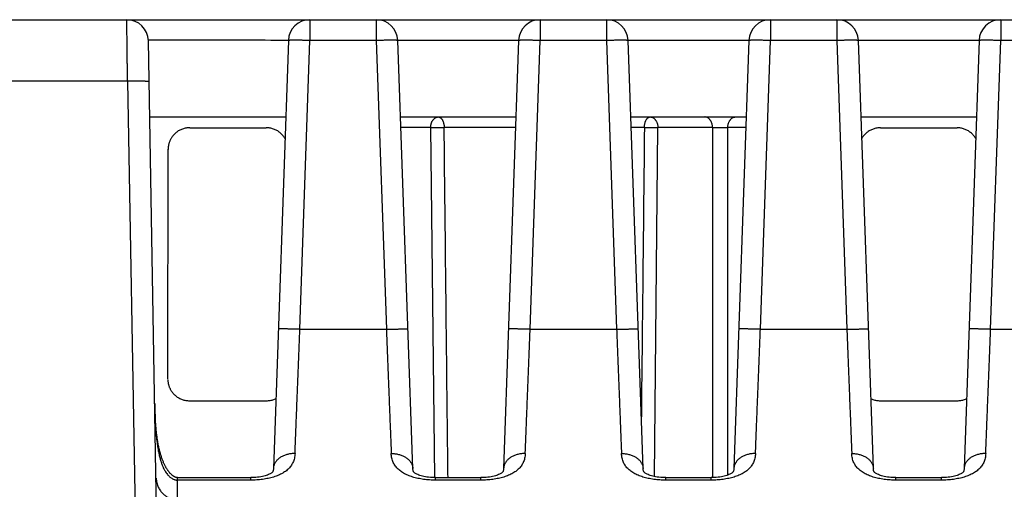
# Model space of a CAD drawing. Header units: inches. Extents: x 0 to 34, y 0 to 22.
# Tile 65 of 78: x 15.627 to 16.538, y 17.83 to 18.265. Entities that reach past the tile are written whole.
import ezdxf

# ---------------------------------------------------------------- set-up
doc = ezdxf.new("R2010")
doc.units = ezdxf.units.IN
doc.header["$LTSCALE"] = 1.87
doc.header["$MEASUREMENT"] = 0
doc.layers.get('0').update_dxf_attribs({"linetype": 'CONTINUOUS'})

msp = doc.modelspace()

# ---------------------------------------------------------------- linework, layer by layer
at = {"color": 7, "linetype": 'CONTINUOUS'}
for p, q in [((15.54867, 18.26498), (18.12322, 18.26498)), ((15.89562, 18.26498), (15.89562, 18.24568)), ((15.95699, 18.26498), (15.95699, 18.24568)), ((16.10862, 18.26498), (16.10862, 18.24568)), ((16.16999, 18.26498), (16.16999, 18.24568)), ((16.32162, 18.26498), (16.32162, 18.24568)), ((16.38299, 18.26498), (16.38299, 18.24568)), ((16.53462, 18.26498), (16.53462, 18.24568)), ((15.75982, 17.46463), (15.74619, 18.24533)), ((15.87563, 18.24568), (15.8618, 17.84964)), ((15.8863, 17.97847), (15.89562, 18.24568)), ((15.95699, 18.24568), (15.89562, 18.24568)), ((15.95699, 18.24568), (15.96631, 17.97847)), ((16.08864, 18.24585), (15.97697, 18.24585)), ((15.99081, 17.84964), (15.97698, 18.24568)), ((16.08863, 18.24568), (16.0748, 17.84964)), ((16.0993, 17.97847), (16.10862, 18.24568)), ((16.16999, 18.24568), (16.10862, 18.24568)), ((16.16999, 18.24568), (16.17931, 17.97847)), ((16.30164, 18.24585), (16.18997, 18.24585)), ((16.20381, 17.84964), (16.18998, 18.24568)), ((16.30163, 18.24568), (16.2878, 17.84964)), ((16.3123, 17.97847), (16.32162, 18.24568)), ((16.38299, 18.24568), (16.32162, 18.24568)), ((16.38299, 18.24568), (16.39231, 17.97847)), ((16.51464, 18.24585), (16.40297, 18.24585)), ((16.41681, 17.84964), (16.40298, 18.24568)), ((16.51463, 18.24568), (16.5008, 17.84964)), ((16.5253, 17.97847), (16.53462, 18.24568)), ((16.59599, 18.24568), (16.53462, 18.24568)), ((15.72686, 18.20812), (15.54768, 18.20812)), ((15.72686, 18.20812), (15.73982, 17.46533)), ((15.74742, 18.17498), (15.87316, 18.17498)), ((15.97945, 18.17498), (16.08616, 18.17498)), ((16.19245, 18.17498), (16.29916, 18.17498)), ((16.40545, 18.17498), (16.51216, 18.17498)), ((15.78439, 18.16498), (15.85522, 18.16498)), ((16.00729, 18.16515), (15.97979, 18.16515)), ((16.00729, 18.16515), (16.0107, 17.84125)), ((16.08583, 18.16533), (16.01976, 18.16533)), ((16.20503, 18.16533), (16.19279, 18.16533)), ((16.21422, 17.84226), (16.21748, 18.16515)), ((16.26804, 18.16515), (16.21748, 18.16515)), ((16.26804, 18.16515), (16.26809, 17.84125)), ((16.28223, 17.84363), (16.28218, 18.16515)), ((16.29882, 18.16515), (16.28218, 18.16515)), ((16.42339, 18.16498), (16.49422, 18.16498)), ((15.76412, 17.93243), (15.76438, 18.14502)), ((15.8863, 17.97847), (15.96631, 17.97847)), ((16.0993, 17.97847), (16.17931, 17.97847)), ((16.3123, 17.97847), (16.39231, 17.97847)), ((16.5253, 17.97847), (16.60531, 17.97847)), ((15.75217, 17.90468), (15.75208, 17.90822)), ((15.78408, 17.91242), (15.85553, 17.91242)), ((16.42308, 17.91242), (16.49453, 17.91242)), ((15.84085, 17.83895), (15.77298, 17.83895)), ((15.77312, 17.84123), (15.84085, 17.84123)), ((16.01177, 17.83895), (16.01177, 17.84123)), ((16.01177, 17.84123), (16.05385, 17.84123)), ((16.05385, 17.83895), (16.01177, 17.83895)), ((16.22477, 17.83895), (16.22477, 17.84123)), ((16.22477, 17.84123), (16.26685, 17.84123)), ((16.26685, 17.83895), (16.22477, 17.83895)), ((16.43777, 17.83895), (16.43777, 17.84123)), ((16.43777, 17.84123), (16.47985, 17.84123)), ((16.47985, 17.83895), (16.43777, 17.83895))]:
    msp.add_line(p, q, dxfattribs=at)
for points in [[(15.77312, 17.84124), (15.77285, 17.84125), (15.77258, 17.84127), (15.77232, 17.84131), (15.77205, 17.84137), (15.77179, 17.84143), (15.77153, 17.84151), (15.77126, 17.8416), (15.771, 17.84171), (15.77072, 17.84183), (15.77045, 17.84196), (15.77018, 17.8421), (15.7699, 17.84225), (15.76963, 17.84242), (15.76935, 17.8426), (15.76908, 17.84279), (15.7688, 17.84298), (15.76853, 17.84319), (15.76825, 17.84341), (15.76798, 17.84364), (15.76771, 17.84388), (15.76744, 17.84412), (15.76717, 17.84438), (15.7669, 17.84465), (15.76663, 17.84492), (15.76636, 17.84521), (15.76609, 17.84551), (15.76583, 17.84581), (15.76556, 17.84613), (15.7653, 17.84645), (15.76504, 17.84678), (15.76477, 17.84713), (15.76451, 17.84748), (15.76425, 17.84784), (15.764, 17.84822), (15.76374, 17.8486), (15.76348, 17.849), (15.76322, 17.84941), (15.76296, 17.84983), (15.7627, 17.85027), (15.76244, 17.85072), (15.76218, 17.8512), (15.76191, 17.85168), (15.76164, 17.85219), (15.76137, 17.85273), (15.7611, 17.85328), (15.76082, 17.85387), (15.76055, 17.85447), (15.76027, 17.85509), (15.75999, 17.85574), (15.75972, 17.8564), (15.75945, 17.85707), (15.75918, 17.85776), (15.75892, 17.85847), (15.75866, 17.85919), (15.75841, 17.85992), (15.75816, 17.86067), (15.75792, 17.86143), (15.75768, 17.8622), (15.75744, 17.86299), (15.75721, 17.86379), (15.75698, 17.86461), (15.75676, 17.86543), (15.75655, 17.86627), (15.75634, 17.86712), (15.75613, 17.86799), (15.75593, 17.86887), (15.75573, 17.86977), (15.75554, 17.87069), (15.75535, 17.87163), (15.75516, 17.87259), (15.75498, 17.87358), (15.75481, 17.87458), (15.75463, 17.87562), (15.75446, 17.87668), (15.7543, 17.87777), (15.75413, 17.8789), (15.75397, 17.88007), (15.75382, 17.88128), (15.75367, 17.88252), (15.75352, 17.8838), (15.75338, 17.88511), (15.75325, 17.88644), (15.75312, 17.8878), (15.753, 17.88919), (15.75289, 17.8906), (15.75278, 17.89203), (15.75268, 17.8935), (15.75259, 17.89499), (15.7525, 17.89652), (15.75242, 17.89808), (15.75235, 17.89967), (15.75228, 17.9013), (15.75222, 17.90297), (15.75217, 17.90468)], [(15.8618, 17.84964), (15.86175, 17.84882), (15.86164, 17.84809), (15.86151, 17.84757), (15.86139, 17.84721), (15.86127, 17.84695), (15.86115, 17.84673), (15.86101, 17.84653), (15.86083, 17.84631), (15.86058, 17.84606), (15.86025, 17.84577), (15.85983, 17.84545), (15.85931, 17.8451), (15.85869, 17.84474), (15.85797, 17.84437), (15.85716, 17.844), (15.85625, 17.84363), (15.85524, 17.84328), (15.85414, 17.84293), (15.85293, 17.84261), (15.85162, 17.8423), (15.85021, 17.84203), (15.84872, 17.84179), (15.84714, 17.84158), (15.84551, 17.84142), (15.84383, 17.84131), (15.84212, 17.84125), (15.84085, 17.84123)], [(16.01177, 17.84123), (16.01045, 17.84125), (16.00875, 17.84131), (16.00707, 17.84143), (16.00544, 17.84159), (16.00387, 17.84179), (16.00238, 17.84203), (16.00098, 17.84231), (15.99967, 17.84261), (15.99846, 17.84294), (15.99736, 17.84328), (15.99636, 17.84364), (15.99545, 17.844), (15.99464, 17.84437), (15.99392, 17.84474), (15.9933, 17.8451), (15.99278, 17.84545), (15.99236, 17.84577), (15.99203, 17.84606), (15.99178, 17.84631), (15.9916, 17.84653), (15.99147, 17.84673), (15.99135, 17.84695), (15.99123, 17.84721), (15.9911, 17.84757), (15.99098, 17.84809), (15.99087, 17.84882), (15.99081, 17.84964)], [(16.0748, 17.84964), (16.07475, 17.84882), (16.07464, 17.84809), (16.07451, 17.84757), (16.07439, 17.84721), (16.07427, 17.84695), (16.07415, 17.84673), (16.07401, 17.84653), (16.07383, 17.84631), (16.07358, 17.84606), (16.07325, 17.84577), (16.07283, 17.84545), (16.07231, 17.8451), (16.07169, 17.84474), (16.07097, 17.84437), (16.07016, 17.844), (16.06925, 17.84363), (16.06824, 17.84328), (16.06714, 17.84293), (16.06593, 17.84261), (16.06462, 17.8423), (16.06321, 17.84203), (16.06172, 17.84179), (16.06014, 17.84158), (16.05851, 17.84142), (16.05683, 17.84131), (16.05512, 17.84125), (16.05385, 17.84123)], [(16.22477, 17.84123), (16.22345, 17.84125), (16.22175, 17.84131), (16.22007, 17.84143), (16.21844, 17.84159), (16.21687, 17.84179), (16.21538, 17.84203), (16.21398, 17.84231), (16.21267, 17.84261), (16.21146, 17.84294), (16.21036, 17.84328), (16.20936, 17.84364), (16.20845, 17.844), (16.20764, 17.84437), (16.20692, 17.84474), (16.2063, 17.8451), (16.20578, 17.84545), (16.20536, 17.84577), (16.20503, 17.84606), (16.20478, 17.84631), (16.2046, 17.84653), (16.20447, 17.84673), (16.20435, 17.84695), (16.20423, 17.84721), (16.2041, 17.84757), (16.20398, 17.84809), (16.20387, 17.84882), (16.20381, 17.84964)], [(16.2878, 17.84964), (16.28775, 17.84882), (16.28764, 17.84809), (16.28751, 17.84757), (16.28739, 17.84721), (16.28727, 17.84695), (16.28715, 17.84673), (16.28701, 17.84653), (16.28683, 17.84631), (16.28658, 17.84606), (16.28625, 17.84577), (16.28583, 17.84545), (16.28531, 17.8451), (16.28469, 17.84474), (16.28397, 17.84437), (16.28316, 17.844), (16.28225, 17.84363), (16.28124, 17.84328), (16.28014, 17.84293), (16.27893, 17.84261), (16.27762, 17.8423), (16.27621, 17.84203), (16.27472, 17.84179), (16.27314, 17.84158), (16.27151, 17.84142), (16.26983, 17.84131), (16.26812, 17.84125), (16.26685, 17.84123)], [(16.43777, 17.84123), (16.43645, 17.84125), (16.43475, 17.84131), (16.43307, 17.84143), (16.43144, 17.84159), (16.42987, 17.84179), (16.42838, 17.84203), (16.42698, 17.84231), (16.42567, 17.84261), (16.42446, 17.84294), (16.42336, 17.84328), (16.42236, 17.84364), (16.42145, 17.844), (16.42064, 17.84437), (16.41992, 17.84474), (16.4193, 17.8451), (16.41878, 17.84545), (16.41836, 17.84577), (16.41803, 17.84606), (16.41778, 17.84631), (16.4176, 17.84653), (16.41747, 17.84673), (16.41735, 17.84695), (16.41723, 17.84721), (16.4171, 17.84757), (16.41698, 17.84809), (16.41687, 17.84882), (16.41681, 17.84964)], [(16.5008, 17.84964), (16.50075, 17.84882), (16.50064, 17.84809), (16.50051, 17.84757), (16.50039, 17.84721), (16.50027, 17.84695), (16.50015, 17.84673), (16.50001, 17.84653), (16.49983, 17.84631), (16.49958, 17.84606), (16.49925, 17.84577), (16.49883, 17.84545), (16.49831, 17.8451), (16.49769, 17.84474), (16.49697, 17.84437), (16.49616, 17.844), (16.49525, 17.84363), (16.49424, 17.84328), (16.49314, 17.84293), (16.49193, 17.84261), (16.49062, 17.8423), (16.48921, 17.84203), (16.48772, 17.84179), (16.48614, 17.84158), (16.48451, 17.84142), (16.48283, 17.84131), (16.48112, 17.84125), (16.47985, 17.84123)]]:
    msp.add_lwpolyline(points, dxfattribs=at)
for centre, start, end in [((15.7262, 18.24498), 1, 90), ((15.89562, 18.24498), 90, 178), ((15.95699, 18.24498), 2, 90), ((16.10862, 18.24498), 90, 178), ((16.16999, 18.24498), 2, 90), ((16.32162, 18.24498), 90, 178), ((16.38299, 18.24498), 2, 90), ((16.53462, 18.24498), 90, 178)]:
    msp.add_arc(centre, 0.02, start, end, dxfattribs=at)
for points, knots in [([(15.72686, 18.20812), (15.72684, 18.20938), (15.72682, 18.21189), (15.72677, 18.21564), (15.72673, 18.21935), (15.72669, 18.223), (15.72664, 18.22657), (15.7266, 18.23006), (15.72656, 18.23345), (15.72653, 18.23673), (15.72649, 18.23988), (15.72645, 18.24289), (15.72642, 18.24575), (15.72639, 18.24844), (15.72636, 18.25096), (15.72633, 18.2533), (15.72631, 18.25544), (15.72629, 18.25739), (15.72627, 18.25912), (15.72625, 18.26063), (15.72623, 18.26193), (15.72622, 18.26299), (15.72621, 18.26382), (15.7262, 18.26442), (15.7262, 18.26478), (15.7262, 18.26494), (15.7262, 18.26498)], [0, 0, 0, 0, 0.066513, 0.132538, 0.197812, 0.262073, 0.325065, 0.386535, 0.446238, 0.503936, 0.559396, 0.612397, 0.662728, 0.710186, 0.754582, 0.795738, 0.833489, 0.867684, 0.898185, 0.924871, 0.947635, 0.966386, 0.981048, 0.991563, 0.997889, 1, 1, 1, 1]), ([(15.87564, 18.24585), (15.86125, 18.24587), (15.83248, 18.24591), (15.78933, 18.24597), (15.76056, 18.24601), (15.74617, 18.24603)], [0, 0, 0, 0, 0.333338, 0.666671, 1, 1, 1, 1]), ([(15.89562, 18.24568), (15.89507, 18.2457), (15.89398, 18.24573), (15.89234, 18.24578), (15.89073, 18.24583), (15.88915, 18.24587), (15.88762, 18.2459), (15.88614, 18.24593), (15.88472, 18.24595), (15.88338, 18.24596), (15.88212, 18.24597), (15.88096, 18.24597), (15.87989, 18.24596), (15.87893, 18.24595), (15.87809, 18.24593), (15.87737, 18.2459), (15.87676, 18.24587), (15.8763, 18.24584), (15.87594, 18.24579), (15.87576, 18.24575), (15.87563, 18.24571), (15.87563, 18.24568)], [0, 0, 0, 0, 0.082418, 0.164266, 0.244987, 0.324031, 0.400859, 0.474949, 0.545796, 0.612918, 0.675858, 0.734189, 0.787515, 0.835475, 0.877744, 0.914041, 0.944125, 0.967806, 0.984955, 0.995543, 1, 1, 1, 1]), ([(15.97698, 18.24568), (15.97698, 18.24571), (15.97686, 18.24575), (15.97667, 18.24579), (15.97632, 18.24584), (15.97585, 18.24587), (15.97525, 18.2459), (15.97452, 18.24593), (15.97368, 18.24595), (15.97272, 18.24596), (15.97166, 18.24597), (15.97049, 18.24597), (15.96923, 18.24596), (15.96789, 18.24595), (15.96648, 18.24593), (15.965, 18.2459), (15.96346, 18.24587), (15.96188, 18.24583), (15.96027, 18.24578), (15.95864, 18.24573), (15.95754, 18.2457), (15.95699, 18.24568)], [0, 0, 0, 0, 0.004457, 0.015045, 0.032194, 0.055875, 0.085959, 0.122256, 0.164525, 0.212485, 0.265811, 0.324142, 0.387082, 0.454204, 0.525051, 0.599141, 0.675969, 0.755013, 0.835734, 0.917582, 1, 1, 1, 1]), ([(16.10862, 18.24568), (16.10807, 18.2457), (16.10698, 18.24573), (16.10534, 18.24578), (16.10373, 18.24583), (16.10215, 18.24587), (16.10062, 18.2459), (16.09914, 18.24593), (16.09772, 18.24595), (16.09638, 18.24596), (16.09512, 18.24597), (16.09396, 18.24597), (16.09289, 18.24596), (16.09193, 18.24595), (16.09109, 18.24593), (16.09037, 18.2459), (16.08976, 18.24587), (16.0893, 18.24584), (16.08894, 18.24579), (16.08876, 18.24575), (16.08863, 18.24571), (16.08863, 18.24568)], [0, 0, 0, 0, 0.082418, 0.164266, 0.244987, 0.324031, 0.400859, 0.474949, 0.545796, 0.612918, 0.675858, 0.734189, 0.787515, 0.835475, 0.877744, 0.914041, 0.944125, 0.967806, 0.984955, 0.995543, 1, 1, 1, 1]), ([(16.18998, 18.24568), (16.18998, 18.24571), (16.18986, 18.24575), (16.18967, 18.24579), (16.18932, 18.24584), (16.18885, 18.24587), (16.18825, 18.2459), (16.18752, 18.24593), (16.18668, 18.24595), (16.18572, 18.24596), (16.18466, 18.24597), (16.18349, 18.24597), (16.18223, 18.24596), (16.18089, 18.24595), (16.17948, 18.24593), (16.178, 18.2459), (16.17646, 18.24587), (16.17488, 18.24583), (16.17327, 18.24578), (16.17164, 18.24573), (16.17054, 18.2457), (16.16999, 18.24568)], [0, 0, 0, 0, 0.004457, 0.015045, 0.032194, 0.055875, 0.085959, 0.122256, 0.164525, 0.212485, 0.265811, 0.324142, 0.387082, 0.454204, 0.525051, 0.599141, 0.675969, 0.755013, 0.835734, 0.917582, 1, 1, 1, 1]), ([(16.32162, 18.24568), (16.32107, 18.2457), (16.31998, 18.24573), (16.31834, 18.24578), (16.31673, 18.24583), (16.31515, 18.24587), (16.31362, 18.2459), (16.31214, 18.24593), (16.31072, 18.24595), (16.30938, 18.24596), (16.30812, 18.24597), (16.30696, 18.24597), (16.30589, 18.24596), (16.30493, 18.24595), (16.30409, 18.24593), (16.30337, 18.2459), (16.30276, 18.24587), (16.3023, 18.24584), (16.30194, 18.24579), (16.30176, 18.24575), (16.30163, 18.24571), (16.30163, 18.24568)], [0, 0, 0, 0, 0.082418, 0.164266, 0.244987, 0.324031, 0.400859, 0.474949, 0.545796, 0.612918, 0.675858, 0.734189, 0.787515, 0.835475, 0.877744, 0.914041, 0.944125, 0.967806, 0.984955, 0.995543, 1, 1, 1, 1]), ([(16.40298, 18.24568), (16.40298, 18.24571), (16.40286, 18.24575), (16.40267, 18.24579), (16.40232, 18.24584), (16.40185, 18.24587), (16.40125, 18.2459), (16.40052, 18.24593), (16.39968, 18.24595), (16.39872, 18.24596), (16.39766, 18.24597), (16.39649, 18.24597), (16.39523, 18.24596), (16.39389, 18.24595), (16.39248, 18.24593), (16.391, 18.2459), (16.38946, 18.24587), (16.38788, 18.24583), (16.38627, 18.24578), (16.38464, 18.24573), (16.38354, 18.2457), (16.38299, 18.24568)], [0, 0, 0, 0, 0.004457, 0.015045, 0.032194, 0.055875, 0.085959, 0.122256, 0.164525, 0.212485, 0.265811, 0.324142, 0.387082, 0.454204, 0.525051, 0.599141, 0.675969, 0.755013, 0.835734, 0.917582, 1, 1, 1, 1]), ([(16.53462, 18.24568), (16.53407, 18.2457), (16.53298, 18.24573), (16.53134, 18.24578), (16.52973, 18.24583), (16.52815, 18.24587), (16.52662, 18.2459), (16.52514, 18.24593), (16.52372, 18.24595), (16.52238, 18.24596), (16.52112, 18.24597), (16.51996, 18.24597), (16.51889, 18.24596), (16.51793, 18.24595), (16.51709, 18.24593), (16.51637, 18.2459), (16.51576, 18.24587), (16.5153, 18.24584), (16.51494, 18.24579), (16.51476, 18.24575), (16.51463, 18.24571), (16.51463, 18.24568)], [0, 0, 0, 0, 0.082418, 0.164266, 0.244987, 0.324031, 0.400859, 0.474949, 0.545796, 0.612918, 0.675858, 0.734189, 0.787515, 0.835475, 0.877744, 0.914041, 0.944125, 0.967806, 0.984955, 0.995543, 1, 1, 1, 1]), ([(15.74686, 18.20742), (15.74686, 18.20746), (15.74675, 18.20754), (15.74654, 18.2076), (15.7462, 18.20768), (15.74573, 18.20775), (15.74513, 18.20782), (15.7444, 18.20788), (15.74356, 18.20794), (15.7426, 18.20799), (15.74153, 18.20804), (15.74037, 18.20808), (15.73911, 18.20812), (15.73777, 18.20814), (15.73635, 18.20816), (15.73487, 18.20817), (15.73333, 18.20818), (15.73175, 18.20817), (15.73014, 18.20816), (15.72851, 18.20815), (15.72741, 18.20813), (15.72686, 18.20812)], [0, 0, 0, 0, 0.005481, 0.016512, 0.033903, 0.057723, 0.087879, 0.124198, 0.166449, 0.214355, 0.267598, 0.325823, 0.388636, 0.45561, 0.526289, 0.600195, 0.676829, 0.755669, 0.836177, 0.917807, 1, 1, 1, 1]), ([(16.00729, 18.16515), (16.0073, 18.16548), (16.00733, 18.16612), (16.00744, 18.16708), (16.00761, 18.16802), (16.00785, 18.16892), (16.00815, 18.1698), (16.0085, 18.17062), (16.00892, 18.1714), (16.00938, 18.17211), (16.00989, 18.17276), (16.01044, 18.17333), (16.01103, 18.17383), (16.01165, 18.17424), (16.01229, 18.17457), (16.01296, 18.17481), (16.01364, 18.17495), (16.01409, 18.17498), (16.01432, 18.17498)], [0, 0, 0, 0, 0.072898, 0.145387, 0.217133, 0.287819, 0.357152, 0.424876, 0.49078, 0.554704, 0.616553, 0.676303, 0.734011, 0.789821, 0.843967, 0.89677, 0.948629, 1, 1, 1, 1]), ([(16.01432, 18.17498), (16.0145, 18.17498), (16.01485, 18.17495), (16.01537, 18.17481), (16.01588, 18.17458), (16.01638, 18.17425), (16.01685, 18.17385), (16.01731, 18.17336), (16.01773, 18.1728), (16.01812, 18.17217), (16.01848, 18.17147), (16.01879, 18.17071), (16.01907, 18.1699), (16.01931, 18.16904), (16.01949, 18.16815), (16.01964, 18.16723), (16.01973, 18.16628), (16.01976, 18.16565), (16.01976, 18.16533)], [0, 0, 0, 0, 0.0435, 0.087931, 0.134134, 0.182794, 0.23442, 0.28934, 0.347715, 0.409561, 0.474776, 0.543157, 0.614421, 0.688217, 0.764136, 0.841728, 0.920515, 1, 1, 1, 1]), ([(16.20503, 18.16533), (16.20504, 18.16565), (16.20506, 18.16628), (16.20515, 18.16722), (16.20529, 18.16815), (16.20548, 18.16904), (16.20571, 18.1699), (16.20598, 18.17071), (16.20629, 18.17147), (16.20664, 18.17217), (16.20703, 18.1728), (16.20744, 18.17336), (16.20789, 18.17385), (16.20835, 18.17425), (16.20884, 18.17458), (16.20934, 18.17481), (16.20986, 18.17495), (16.2102, 18.17498), (16.21037, 18.17498)], [0, 0, 0, 0, 0.079894, 0.159076, 0.237038, 0.313293, 0.387381, 0.458882, 0.527436, 0.592751, 0.654615, 0.71292, 0.767675, 0.819039, 0.867344, 0.913108, 0.957037, 1, 1, 1, 1]), ([(16.21037, 18.17498), (16.2106, 18.17498), (16.21107, 18.17495), (16.21175, 18.17481), (16.21243, 18.17457), (16.21308, 18.17424), (16.21371, 18.17383), (16.2143, 18.17333), (16.21486, 18.17276), (16.21537, 18.17211), (16.21584, 18.1714), (16.21626, 18.17062), (16.21662, 18.1698), (16.21692, 18.16892), (16.21716, 18.16802), (16.21734, 18.16708), (16.21745, 18.16612), (16.21748, 18.16548), (16.21748, 18.16515)], [0, 0, 0, 0, 0.051733, 0.103935, 0.157047, 0.211453, 0.267466, 0.325312, 0.385135, 0.44699, 0.510857, 0.576645, 0.644201, 0.713321, 0.783756, 0.855223, 0.927413, 1, 1, 1, 1]), ([(16.26804, 18.16515), (16.26804, 18.16548), (16.26801, 18.16612), (16.2679, 18.16708), (16.26772, 18.16802), (16.26748, 18.16892), (16.26718, 18.1698), (16.26682, 18.17062), (16.2664, 18.1714), (16.26593, 18.17211), (16.26542, 18.17276), (16.26486, 18.17333), (16.26426, 18.17383), (16.26364, 18.17424), (16.26298, 18.17457), (16.26231, 18.17481), (16.26163, 18.17495), (16.26116, 18.17498), (16.26093, 18.17498)], [0, 0, 0, 0, 0.072564, 0.144759, 0.21623, 0.286659, 0.355771, 0.423334, 0.489138, 0.55302, 0.614885, 0.67471, 0.73255, 0.788553, 0.842961, 0.896083, 0.948293, 1, 1, 1, 1]), ([(16.28218, 18.16515), (16.28219, 18.16548), (16.28222, 18.16612), (16.28233, 18.16708), (16.2825, 18.16802), (16.28274, 18.16892), (16.28304, 18.1698), (16.28339, 18.17062), (16.28381, 18.1714), (16.28427, 18.17211), (16.28478, 18.17276), (16.28533, 18.17333), (16.28592, 18.17383), (16.28654, 18.17424), (16.28718, 18.17457), (16.28785, 18.17481), (16.28853, 18.17495), (16.28898, 18.17498), (16.28921, 18.17498)], [0, 0, 0, 0, 0.072875, 0.145376, 0.217134, 0.287819, 0.357146, 0.424874, 0.490789, 0.554726, 0.616586, 0.676342, 0.734045, 0.789844, 0.843985, 0.89679, 0.948647, 1, 1, 1, 1]), ([(15.78439, 18.16498), (15.78382, 18.16498), (15.78268, 18.16493), (15.78099, 18.16471), (15.77932, 18.16435), (15.77768, 18.16385), (15.7761, 18.16321), (15.77458, 18.16244), (15.77312, 18.16154), (15.77175, 18.16052), (15.77048, 18.15939), (15.76933, 18.15819), (15.76834, 18.15696), (15.76752, 18.15576), (15.76685, 18.15464), (15.76631, 18.15357), (15.76584, 18.15251), (15.76544, 18.15144), (15.7651, 18.15035), (15.76482, 18.14923), (15.76462, 18.1481), (15.76446, 18.14696), (15.76442, 18.14572), (15.76425, 18.14487), (15.76425, 18.14439)], [0, 0, 0, 0, 0.053306, 0.106663, 0.159964, 0.213318, 0.266567, 0.319867, 0.373195, 0.426611, 0.479833, 0.532317, 0.582403, 0.627694, 0.667782, 0.704583, 0.740175, 0.776006, 0.811829, 0.847593, 0.883599, 0.919431, 0.954982, 1, 1, 1, 1]), ([(15.87248, 18.15511), (15.87236, 18.15531), (15.87199, 18.15592), (15.87128, 18.15696), (15.87028, 18.15819), (15.86914, 18.15939), (15.86786, 18.16052), (15.86649, 18.16154), (15.86504, 18.16244), (15.86351, 18.16321), (15.86193, 18.16385), (15.8603, 18.16435), (15.85862, 18.16471), (15.85693, 18.16493), (15.85579, 18.16498), (15.85522, 18.16498)], [0, 0, 0, 0, 0.033631, 0.103358, 0.180469, 0.26127, 0.34321, 0.425446, 0.507548, 0.589606, 0.671586, 0.753727, 0.835786, 0.917932, 1, 1, 1, 1]), ([(16.00729, 18.16515), (16.00753, 18.16516), (16.00803, 18.16519), (16.00881, 18.16521), (16.00964, 18.16524), (16.01051, 18.16526), (16.01142, 18.16528), (16.01235, 18.1653), (16.01331, 18.16532), (16.01427, 18.16533), (16.01523, 18.16534), (16.01619, 18.16534), (16.01712, 18.16534), (16.01803, 18.16534), (16.01891, 18.16534), (16.01948, 18.16533), (16.01976, 18.16533)], [0, 0, 0, 0, 0.057808, 0.120337, 0.187003, 0.257183, 0.330223, 0.40544, 0.48213, 0.559574, 0.637052, 0.713842, 0.789225, 0.862498, 0.932976, 1, 1, 1, 1]), ([(16.02333, 17.84123), (16.02311, 17.86134), (16.02241, 17.92476), (16.02122, 18.03279), (16.02025, 18.12072), (16.01976, 18.16533)], [0, 0, 0, 0, 0.186072, 0.587098, 1, 1, 1, 1]), ([(16.20503, 18.16533), (16.20455, 18.12074), (16.20362, 18.03283), (16.20267, 17.94323), (16.20219, 17.89822), (16.20217, 17.89653)], [0, 0, 0, 0, 0.497662, 0.981198, 1, 1, 1, 1]), ([(16.20503, 18.16533), (16.20531, 18.16533), (16.20588, 18.16534), (16.20676, 18.16534), (16.20768, 18.16534), (16.20862, 18.16534), (16.20957, 18.16534), (16.21054, 18.16533), (16.2115, 18.16532), (16.21245, 18.1653), (16.21339, 18.16528), (16.21429, 18.16526), (16.21516, 18.16524), (16.21598, 18.16521), (16.21675, 18.16519), (16.21725, 18.16516), (16.21748, 18.16515)], [0, 0, 0, 0, 0.067712, 0.138501, 0.2121, 0.287782, 0.364793, 0.442393, 0.519871, 0.596517, 0.67161, 0.744443, 0.814333, 0.880629, 0.942711, 1, 1, 1, 1]), ([(16.26804, 18.16515), (16.26828, 18.16516), (16.26878, 18.16517), (16.26956, 18.16519), (16.2704, 18.1652), (16.27128, 18.16521), (16.2722, 18.16522), (16.27315, 18.16522), (16.27412, 18.16523), (16.2751, 18.16523), (16.27608, 18.16523), (16.27705, 18.16522), (16.278, 18.16522), (16.27892, 18.16521), (16.27981, 18.1652), (16.28064, 18.16519), (16.28143, 18.16517), (16.28194, 18.16516), (16.28218, 18.16515)], [0, 0, 0, 0, 0.050855, 0.106261, 0.165614, 0.228297, 0.293652, 0.361001, 0.429702, 0.499143, 0.568675, 0.637548, 0.704995, 0.770331, 0.833004, 0.892499, 0.948326, 1, 1, 1, 1]), ([(16.42339, 18.16498), (16.42282, 18.16498), (16.42168, 18.16493), (16.41999, 18.16471), (16.41832, 18.16435), (16.41668, 18.16385), (16.4151, 18.16321), (16.41358, 18.16244), (16.41212, 18.16154), (16.41075, 18.16052), (16.40948, 18.15939), (16.40833, 18.15819), (16.40734, 18.15696), (16.40663, 18.15592), (16.40625, 18.15531), (16.40613, 18.15511)], [0, 0, 0, 0, 0.082068, 0.164214, 0.246273, 0.328414, 0.410394, 0.492452, 0.574554, 0.65679, 0.73873, 0.819531, 0.896642, 0.966369, 1, 1, 1, 1]), ([(16.51148, 18.15511), (16.51136, 18.15531), (16.51099, 18.15592), (16.51028, 18.15696), (16.50928, 18.15819), (16.50814, 18.15939), (16.50686, 18.16052), (16.50549, 18.16154), (16.50404, 18.16244), (16.50251, 18.16321), (16.50093, 18.16385), (16.4993, 18.16435), (16.49762, 18.16471), (16.49593, 18.16493), (16.49479, 18.16498), (16.49422, 18.16498)], [0, 0, 0, 0, 0.03363, 0.103358, 0.180469, 0.26127, 0.343209, 0.425446, 0.507548, 0.589606, 0.671585, 0.753727, 0.835786, 0.917932, 1, 1, 1, 1]), ([(15.88629, 17.97847), (15.88574, 17.97848), (15.88465, 17.97848), (15.88302, 17.97855), (15.88141, 17.9786), (15.87983, 17.97865), (15.87829, 17.97869), (15.87681, 17.97873), (15.87539, 17.97876), (15.87405, 17.9788), (15.87279, 17.97882), (15.87162, 17.97884), (15.87056, 17.97886), (15.8696, 17.97887), (15.86876, 17.97888), (15.86803, 17.97889), (15.86744, 17.97887), (15.86697, 17.9789), (15.86663, 17.97883), (15.8664, 17.97899), (15.86632, 17.97886), (15.86631, 17.97882)], [0, 0, 0, 0, 0.081783, 0.16352, 0.244141, 0.323293, 0.40015, 0.474304, 0.545173, 0.612274, 0.675249, 0.733524, 0.786844, 0.834698, 0.876822, 0.91296, 0.942832, 0.966249, 0.98305, 0.993327, 1, 1, 1, 1]), ([(15.88179, 17.86354), (15.88187, 17.86542), (15.88202, 17.86928), (15.88225, 17.87522), (15.8825, 17.88141), (15.88275, 17.88786), (15.88301, 17.89455), (15.88328, 17.90145), (15.88356, 17.90856), (15.88385, 17.91585), (15.88414, 17.9233), (15.88444, 17.93091), (15.88475, 17.93864), (15.88505, 17.94648), (15.88536, 17.9544), (15.88568, 17.96239), (15.88599, 17.97042), (15.8862, 17.97579), (15.8863, 17.97847)], [0, 0, 0, 0, 0.049191, 0.100845, 0.154825, 0.210987, 0.26919, 0.329295, 0.391157, 0.454628, 0.519555, 0.585771, 0.653099, 0.721358, 0.790363, 0.859929, 0.929871, 1, 1, 1, 1]), ([(15.96631, 17.97847), (15.96642, 17.97579), (15.96663, 17.97042), (15.96694, 17.96239), (15.96725, 17.9544), (15.96756, 17.94648), (15.96787, 17.93864), (15.96817, 17.9309), (15.96847, 17.9233), (15.96877, 17.91584), (15.96905, 17.90855), (15.96933, 17.90145), (15.9696, 17.89454), (15.96987, 17.88786), (15.97012, 17.88141), (15.97036, 17.87521), (15.9706, 17.86928), (15.97075, 17.86542), (15.97082, 17.86354)], [0, 0, 0, 0, 0.070122, 0.140064, 0.209634, 0.278647, 0.346916, 0.414253, 0.480477, 0.54541, 0.608883, 0.670743, 0.730844, 0.789043, 0.845198, 0.899171, 0.950818, 1, 1, 1, 1]), ([(15.96632, 17.97847), (15.96687, 17.97848), (15.96796, 17.97848), (15.9696, 17.97855), (15.97121, 17.9786), (15.97279, 17.97865), (15.97433, 17.97869), (15.97581, 17.97873), (15.97723, 17.97877), (15.97857, 17.9788), (15.97983, 17.97882), (15.98099, 17.97884), (15.98206, 17.97886), (15.98301, 17.97887), (15.98386, 17.97888), (15.98458, 17.97889), (15.98518, 17.97887), (15.98565, 17.9789), (15.98598, 17.97883), (15.98622, 17.97899), (15.9863, 17.97886), (15.9863, 17.97882)], [0, 0, 0, 0, 0.081875, 0.16363, 0.24426, 0.32341, 0.400262, 0.474412, 0.54528, 0.61238, 0.675353, 0.733627, 0.786946, 0.834799, 0.876926, 0.913067, 0.942941, 0.966363, 0.983171, 0.993434, 1, 1, 1, 1]), ([(16.09929, 17.97847), (16.09874, 17.97848), (16.09765, 17.97848), (16.09602, 17.97855), (16.09441, 17.9786), (16.09283, 17.97865), (16.09129, 17.97869), (16.08981, 17.97873), (16.08839, 17.97876), (16.08705, 17.9788), (16.08579, 17.97882), (16.08462, 17.97884), (16.08356, 17.97886), (16.0826, 17.97887), (16.08176, 17.97888), (16.08103, 17.97889), (16.08044, 17.97887), (16.07997, 17.9789), (16.07963, 17.97883), (16.0794, 17.97899), (16.07932, 17.97886), (16.07931, 17.97882)], [0, 0, 0, 0, 0.081783, 0.16352, 0.244141, 0.323293, 0.40015, 0.474304, 0.545173, 0.612274, 0.675249, 0.733524, 0.786844, 0.834698, 0.876822, 0.91296, 0.942832, 0.966249, 0.98305, 0.993327, 1, 1, 1, 1]), ([(16.09479, 17.86354), (16.09487, 17.86542), (16.09502, 17.86928), (16.09525, 17.87522), (16.0955, 17.88141), (16.09575, 17.88786), (16.09601, 17.89455), (16.09628, 17.90145), (16.09656, 17.90856), (16.09685, 17.91585), (16.09714, 17.9233), (16.09744, 17.93091), (16.09775, 17.93864), (16.09805, 17.94648), (16.09836, 17.9544), (16.09868, 17.96239), (16.09899, 17.97042), (16.0992, 17.97579), (16.0993, 17.97847)], [0, 0, 0, 0, 0.049191, 0.100845, 0.154825, 0.210987, 0.26919, 0.329295, 0.391157, 0.454628, 0.519555, 0.585771, 0.653099, 0.721358, 0.790363, 0.859929, 0.929871, 1, 1, 1, 1]), ([(16.17931, 17.97847), (16.17942, 17.97579), (16.17963, 17.97042), (16.17994, 17.96239), (16.18025, 17.9544), (16.18056, 17.94648), (16.18087, 17.93864), (16.18117, 17.9309), (16.18147, 17.9233), (16.18177, 17.91584), (16.18205, 17.90855), (16.18233, 17.90145), (16.1826, 17.89454), (16.18287, 17.88786), (16.18312, 17.88141), (16.18336, 17.87521), (16.1836, 17.86928), (16.18375, 17.86542), (16.18382, 17.86354)], [0, 0, 0, 0, 0.070122, 0.140064, 0.209634, 0.278647, 0.346916, 0.414253, 0.480477, 0.54541, 0.608883, 0.670743, 0.730844, 0.789043, 0.845198, 0.899171, 0.950818, 1, 1, 1, 1]), ([(16.17932, 17.97847), (16.17987, 17.97848), (16.18096, 17.97848), (16.1826, 17.97855), (16.18421, 17.9786), (16.18579, 17.97865), (16.18733, 17.97869), (16.18881, 17.97873), (16.19023, 17.97877), (16.19157, 17.9788), (16.19283, 17.97882), (16.19399, 17.97884), (16.19506, 17.97886), (16.19601, 17.97887), (16.19686, 17.97888), (16.19758, 17.97889), (16.19818, 17.97887), (16.19865, 17.9789), (16.19898, 17.97883), (16.19922, 17.97899), (16.1993, 17.97886), (16.1993, 17.97882)], [0, 0, 0, 0, 0.081875, 0.16363, 0.24426, 0.32341, 0.400262, 0.474412, 0.54528, 0.61238, 0.675353, 0.733627, 0.786946, 0.834799, 0.876926, 0.913067, 0.942941, 0.966363, 0.983171, 0.993434, 1, 1, 1, 1]), ([(16.31229, 17.97847), (16.31174, 17.97848), (16.31065, 17.97848), (16.30902, 17.97855), (16.30741, 17.9786), (16.30583, 17.97865), (16.30429, 17.97869), (16.30281, 17.97873), (16.30139, 17.97876), (16.30005, 17.9788), (16.29879, 17.97882), (16.29762, 17.97884), (16.29656, 17.97886), (16.2956, 17.97887), (16.29476, 17.97888), (16.29403, 17.97889), (16.29344, 17.97887), (16.29297, 17.9789), (16.29263, 17.97883), (16.2924, 17.97899), (16.29232, 17.97886), (16.29231, 17.97882)], [0, 0, 0, 0, 0.081783, 0.16352, 0.244141, 0.323293, 0.40015, 0.474304, 0.545173, 0.612274, 0.675249, 0.733524, 0.786844, 0.834698, 0.876822, 0.91296, 0.942832, 0.966249, 0.98305, 0.993327, 1, 1, 1, 1]), ([(16.30779, 17.86354), (16.30787, 17.86542), (16.30802, 17.86928), (16.30825, 17.87522), (16.3085, 17.88141), (16.30875, 17.88786), (16.30901, 17.89455), (16.30928, 17.90145), (16.30956, 17.90856), (16.30985, 17.91585), (16.31014, 17.9233), (16.31044, 17.93091), (16.31075, 17.93864), (16.31105, 17.94648), (16.31136, 17.9544), (16.31168, 17.96239), (16.31199, 17.97042), (16.3122, 17.97579), (16.3123, 17.97847)], [0, 0, 0, 0, 0.049191, 0.100845, 0.154825, 0.210987, 0.26919, 0.329295, 0.391157, 0.454628, 0.519555, 0.585771, 0.653099, 0.721358, 0.790363, 0.859929, 0.929871, 1, 1, 1, 1]), ([(16.39231, 17.97847), (16.39242, 17.97579), (16.39263, 17.97042), (16.39294, 17.96239), (16.39325, 17.9544), (16.39356, 17.94648), (16.39387, 17.93864), (16.39417, 17.9309), (16.39447, 17.9233), (16.39477, 17.91584), (16.39505, 17.90855), (16.39533, 17.90145), (16.3956, 17.89454), (16.39587, 17.88786), (16.39612, 17.88141), (16.39636, 17.87521), (16.3966, 17.86928), (16.39675, 17.86542), (16.39682, 17.86354)], [0, 0, 0, 0, 0.070122, 0.140064, 0.209634, 0.278647, 0.346916, 0.414253, 0.480477, 0.54541, 0.608883, 0.670743, 0.730844, 0.789043, 0.845198, 0.899171, 0.950818, 1, 1, 1, 1]), ([(16.39232, 17.97847), (16.39287, 17.97848), (16.39396, 17.97848), (16.3956, 17.97855), (16.39721, 17.9786), (16.39879, 17.97865), (16.40033, 17.97869), (16.40181, 17.97873), (16.40323, 17.97877), (16.40457, 17.9788), (16.40583, 17.97882), (16.40699, 17.97884), (16.40806, 17.97886), (16.40901, 17.97887), (16.40986, 17.97888), (16.41058, 17.97889), (16.41118, 17.97887), (16.41165, 17.9789), (16.41198, 17.97883), (16.41222, 17.97899), (16.4123, 17.97886), (16.4123, 17.97882)], [0, 0, 0, 0, 0.081875, 0.16363, 0.24426, 0.32341, 0.400262, 0.474412, 0.54528, 0.61238, 0.675353, 0.733627, 0.786946, 0.834799, 0.876926, 0.913067, 0.942941, 0.966363, 0.983171, 0.993434, 1, 1, 1, 1]), ([(16.52529, 17.97847), (16.52474, 17.97848), (16.52365, 17.97848), (16.52202, 17.97855), (16.52041, 17.9786), (16.51883, 17.97865), (16.51729, 17.97869), (16.51581, 17.97873), (16.51439, 17.97876), (16.51305, 17.9788), (16.51179, 17.97882), (16.51062, 17.97884), (16.50956, 17.97886), (16.5086, 17.97887), (16.50776, 17.97888), (16.50703, 17.97889), (16.50644, 17.97887), (16.50597, 17.9789), (16.50563, 17.97883), (16.5054, 17.97899), (16.50532, 17.97886), (16.50531, 17.97882)], [0, 0, 0, 0, 0.081783, 0.16352, 0.244141, 0.323293, 0.40015, 0.474304, 0.545173, 0.612274, 0.675249, 0.733524, 0.786844, 0.834698, 0.876822, 0.91296, 0.942832, 0.966249, 0.98305, 0.993327, 1, 1, 1, 1]), ([(16.52079, 17.86354), (16.52087, 17.86542), (16.52102, 17.86928), (16.52125, 17.87522), (16.5215, 17.88141), (16.52175, 17.88786), (16.52201, 17.89455), (16.52228, 17.90145), (16.52256, 17.90856), (16.52285, 17.91585), (16.52314, 17.9233), (16.52344, 17.93091), (16.52375, 17.93864), (16.52405, 17.94648), (16.52436, 17.9544), (16.52468, 17.96239), (16.52499, 17.97042), (16.5252, 17.97579), (16.5253, 17.97847)], [0, 0, 0, 0, 0.049191, 0.100845, 0.154825, 0.210987, 0.26919, 0.329295, 0.391157, 0.454628, 0.519555, 0.585771, 0.653099, 0.721358, 0.790363, 0.859929, 0.929871, 1, 1, 1, 1]), ([(15.76422, 17.93181), (15.76422, 17.93149), (15.76413, 17.93079), (15.7643, 17.92972), (15.76447, 17.92863), (15.7647, 17.92758), (15.76499, 17.92655), (15.76532, 17.92555), (15.76571, 17.92456), (15.76616, 17.92358), (15.76669, 17.92256), (15.76734, 17.92148), (15.76815, 17.92033), (15.76913, 17.91913), (15.77026, 17.91795), (15.77152, 17.91684), (15.77289, 17.91583), (15.77434, 17.91494), (15.77585, 17.91417), (15.77742, 17.91354), (15.77904, 17.91304), (15.7807, 17.91269), (15.78239, 17.91247), (15.78352, 17.91242), (15.78408, 17.91242)], [0, 0, 0, 0, 0.030607, 0.068589, 0.104239, 0.138754, 0.17333, 0.207963, 0.242329, 0.276819, 0.313273, 0.353667, 0.399665, 0.450489, 0.504098, 0.559078, 0.614467, 0.669623, 0.724626, 0.779583, 0.834694, 0.889774, 0.94492, 1, 1, 1, 1]), ([(15.75205, 17.9097), (15.7521, 17.9069), (15.75223, 17.90132), (15.75253, 17.89313), (15.75297, 17.88544), (15.75355, 17.87855), (15.75425, 17.87258), (15.75504, 17.86744), (15.75591, 17.863), (15.75684, 17.85917), (15.75783, 17.85585), (15.75885, 17.85298), (15.7599, 17.8505), (15.76097, 17.84837), (15.76204, 17.84654), (15.76311, 17.84499), (15.76417, 17.84367), (15.76521, 17.84257), (15.76622, 17.84166), (15.76719, 17.84092), (15.76813, 17.84034), (15.76902, 17.83988), (15.76988, 17.83953), (15.7707, 17.83927), (15.77148, 17.83909), (15.77224, 17.83899), (15.77274, 17.83896), (15.77298, 17.83895)], [0, 0, 0, 0, 0.107211, 0.213345, 0.313445, 0.401858, 0.477872, 0.543569, 0.600714, 0.650647, 0.694459, 0.733038, 0.767119, 0.797321, 0.824171, 0.848112, 0.869519, 0.888721, 0.905984, 0.921493, 0.935455, 0.948163, 0.95988, 0.970748, 0.980926, 0.990606, 1, 1, 1, 1]), ([(15.85553, 17.91242), (15.85609, 17.91242), (15.85722, 17.91247), (15.85889, 17.91268), (15.86055, 17.91304), (15.86216, 17.91353), (15.86333, 17.914), (15.86395, 17.91428), (15.86407, 17.91434)], [0, 0, 0, 0, 0.191323, 0.382846, 0.574134, 0.765532, 0.956438, 1, 1, 1, 1]), ([(16.41455, 17.91434), (16.41465, 17.91429), (16.41527, 17.914), (16.41642, 17.91354), (16.41804, 17.91304), (16.4197, 17.91269), (16.42139, 17.91247), (16.42252, 17.91242), (16.42308, 17.91242)], [0, 0, 0, 0, 0.039322, 0.231047, 0.423307, 0.615463, 0.807848, 1, 1, 1, 1]), ([(16.49453, 17.91242), (16.49509, 17.91242), (16.49622, 17.91247), (16.49789, 17.91268), (16.49955, 17.91304), (16.50116, 17.91353), (16.50233, 17.914), (16.50295, 17.91428), (16.50307, 17.91434)], [0, 0, 0, 0, 0.191323, 0.382846, 0.574134, 0.765532, 0.956438, 1, 1, 1, 1]), ([(15.88179, 17.86354), (15.88176, 17.86278), (15.88164, 17.86131), (15.88126, 17.85918), (15.88069, 17.85718), (15.87994, 17.8553), (15.87903, 17.85355), (15.87796, 17.85191), (15.87673, 17.85038), (15.87535, 17.84896), (15.87383, 17.84765), (15.87217, 17.84644), (15.87038, 17.84532), (15.86845, 17.8443), (15.86639, 17.84336), (15.86421, 17.84251), (15.86192, 17.84176), (15.85953, 17.8411), (15.85704, 17.84052), (15.85446, 17.84004), (15.85181, 17.83964), (15.84909, 17.83933), (15.84635, 17.83911), (15.8436, 17.83898), (15.84177, 17.83895), (15.84086, 17.83895)], [0, 0, 0, 0, 0.042704, 0.083355, 0.122379, 0.160215, 0.197305, 0.234069, 0.270902, 0.308098, 0.345842, 0.384363, 0.424037, 0.4652, 0.507887, 0.551987, 0.597435, 0.644246, 0.692416, 0.741909, 0.792648, 0.844304, 0.896419, 0.948513, 1, 1, 1, 1]), ([(15.88179, 17.86354), (15.88122, 17.86355), (15.88008, 17.86353), (15.87838, 17.8634), (15.8767, 17.86316), (15.87506, 17.86282), (15.87347, 17.86237), (15.87194, 17.86183), (15.87049, 17.86119), (15.86911, 17.86046), (15.86783, 17.85964), (15.86665, 17.85875), (15.86559, 17.85779), (15.86464, 17.85676), (15.86381, 17.85567), (15.86312, 17.85453), (15.86257, 17.85335), (15.86216, 17.85213), (15.8619, 17.85089), (15.86182, 17.85005), (15.8618, 17.84964)], [0, 0, 0, 0, 0.063945, 0.127614, 0.190772, 0.253216, 0.314772, 0.375273, 0.434563, 0.492519, 0.549054, 0.604119, 0.657704, 0.70984, 0.760606, 0.81012, 0.858573, 0.906201, 0.953256, 1, 1, 1, 1]), ([(16.01177, 17.83895), (16.01085, 17.83895), (16.00901, 17.83898), (16.00625, 17.83911), (16.00351, 17.83933), (16.0008, 17.83964), (15.99814, 17.84004), (15.99556, 17.84053), (15.99307, 17.8411), (15.99067, 17.84177), (15.98838, 17.84252), (15.98621, 17.84336), (15.98415, 17.8443), (15.98223, 17.84532), (15.98043, 17.84645), (15.97877, 17.84766), (15.97725, 17.84898), (15.97587, 17.8504), (15.97464, 17.85192), (15.97357, 17.85357), (15.97266, 17.85532), (15.97192, 17.8572), (15.97135, 17.85921), (15.97097, 17.86133), (15.97085, 17.86279), (15.97082, 17.86354)], [0, 0, 0, 0, 0.051954, 0.104115, 0.156131, 0.207657, 0.258363, 0.307955, 0.356252, 0.403122, 0.44851, 0.492438, 0.534954, 0.576102, 0.615953, 0.654647, 0.692418, 0.729535, 0.766313, 0.803107, 0.84029, 0.878217, 0.917246, 0.957731, 1, 1, 1, 1]), ([(15.97082, 17.86354), (15.97139, 17.86354), (15.97254, 17.86353), (15.97424, 17.86339), (15.97591, 17.86316), (15.97755, 17.86281), (15.97914, 17.86237), (15.98067, 17.86182), (15.98213, 17.86119), (15.9835, 17.86046), (15.98478, 17.85964), (15.98596, 17.85875), (15.98703, 17.85779), (15.98798, 17.85675), (15.9888, 17.85567), (15.98949, 17.85453), (15.99004, 17.85335), (15.99045, 17.85213), (15.99072, 17.85089), (15.9908, 17.85005), (15.99081, 17.84964)], [0, 0, 0, 0, 0.063958, 0.127615, 0.19077, 0.253214, 0.314769, 0.375267, 0.434554, 0.492509, 0.549044, 0.60411, 0.657697, 0.709836, 0.760605, 0.810123, 0.858579, 0.90621, 0.953268, 1, 1, 1, 1]), ([(16.09479, 17.86354), (16.09476, 17.86278), (16.09464, 17.86131), (16.09426, 17.85918), (16.09369, 17.85718), (16.09294, 17.8553), (16.09203, 17.85355), (16.09096, 17.85191), (16.08973, 17.85038), (16.08835, 17.84896), (16.08683, 17.84765), (16.08517, 17.84644), (16.08338, 17.84532), (16.08145, 17.8443), (16.07939, 17.84336), (16.07721, 17.84251), (16.07492, 17.84176), (16.07253, 17.8411), (16.07004, 17.84052), (16.06746, 17.84004), (16.06481, 17.83964), (16.06209, 17.83933), (16.05935, 17.83911), (16.05659, 17.83898), (16.05476, 17.83895), (16.05385, 17.83895)], [0, 0, 0, 0, 0.042695, 0.083339, 0.122354, 0.160183, 0.197265, 0.234022, 0.270848, 0.308036, 0.345773, 0.384287, 0.423952, 0.465106, 0.507785, 0.551878, 0.597319, 0.64412, 0.692275, 0.741751, 0.792477, 0.844128, 0.896251, 0.948368, 1, 1, 1, 1]), ([(16.09479, 17.86354), (16.09422, 17.86355), (16.09308, 17.86353), (16.09138, 17.8634), (16.0897, 17.86316), (16.08806, 17.86282), (16.08647, 17.86237), (16.08494, 17.86183), (16.08349, 17.86119), (16.08211, 17.86046), (16.08083, 17.85964), (16.07965, 17.85875), (16.07859, 17.85779), (16.07764, 17.85676), (16.07681, 17.85567), (16.07612, 17.85453), (16.07557, 17.85335), (16.07516, 17.85213), (16.0749, 17.85089), (16.07482, 17.85005), (16.0748, 17.84964)], [0, 0, 0, 0, 0.063945, 0.127614, 0.190772, 0.253216, 0.314772, 0.375273, 0.434563, 0.492519, 0.549054, 0.604119, 0.657704, 0.70984, 0.760606, 0.81012, 0.858573, 0.906201, 0.953256, 1, 1, 1, 1]), ([(16.22477, 17.83895), (16.22385, 17.83895), (16.22201, 17.83898), (16.21925, 17.83911), (16.21651, 17.83933), (16.2138, 17.83964), (16.21114, 17.84004), (16.20856, 17.84053), (16.20607, 17.8411), (16.20367, 17.84177), (16.20138, 17.84252), (16.19921, 17.84336), (16.19715, 17.8443), (16.19523, 17.84532), (16.19343, 17.84645), (16.19177, 17.84766), (16.19025, 17.84898), (16.18887, 17.8504), (16.18764, 17.85192), (16.18657, 17.85357), (16.18566, 17.85532), (16.18492, 17.8572), (16.18435, 17.85921), (16.18397, 17.86133), (16.18385, 17.86279), (16.18382, 17.86354)], [0, 0, 0, 0, 0.051954, 0.104115, 0.156131, 0.207657, 0.258363, 0.307955, 0.356252, 0.403122, 0.44851, 0.492438, 0.534954, 0.576102, 0.615953, 0.654647, 0.692418, 0.729535, 0.766313, 0.803107, 0.84029, 0.878217, 0.917246, 0.957731, 1, 1, 1, 1]), ([(16.18382, 17.86354), (16.18439, 17.86354), (16.18554, 17.86353), (16.18724, 17.86339), (16.18891, 17.86316), (16.19055, 17.86281), (16.19214, 17.86237), (16.19367, 17.86182), (16.19513, 17.86119), (16.1965, 17.86046), (16.19778, 17.85964), (16.19896, 17.85875), (16.20003, 17.85779), (16.20098, 17.85675), (16.2018, 17.85567), (16.20249, 17.85453), (16.20304, 17.85335), (16.20345, 17.85213), (16.20372, 17.85089), (16.2038, 17.85005), (16.20381, 17.84964)], [0, 0, 0, 0, 0.063958, 0.127615, 0.19077, 0.253214, 0.314769, 0.375267, 0.434554, 0.492509, 0.549044, 0.60411, 0.657697, 0.709836, 0.760605, 0.810123, 0.858579, 0.90621, 0.953268, 1, 1, 1, 1]), ([(16.30779, 17.86354), (16.30776, 17.86278), (16.30764, 17.86131), (16.30726, 17.85918), (16.30669, 17.85718), (16.30594, 17.8553), (16.30503, 17.85355), (16.30396, 17.85191), (16.30273, 17.85038), (16.30135, 17.84896), (16.29983, 17.84765), (16.29817, 17.84644), (16.29638, 17.84532), (16.29445, 17.8443), (16.29239, 17.84336), (16.29021, 17.84251), (16.28792, 17.84176), (16.28553, 17.8411), (16.28304, 17.84052), (16.28046, 17.84004), (16.27781, 17.83964), (16.27509, 17.83933), (16.27235, 17.83911), (16.26959, 17.83898), (16.26776, 17.83895), (16.26685, 17.83895)], [0, 0, 0, 0, 0.042695, 0.083339, 0.122354, 0.160183, 0.197265, 0.234022, 0.270848, 0.308036, 0.345773, 0.384287, 0.423952, 0.465106, 0.507785, 0.551878, 0.597319, 0.64412, 0.692275, 0.741751, 0.792477, 0.844128, 0.896251, 0.948368, 1, 1, 1, 1]), ([(16.30779, 17.86354), (16.30722, 17.86355), (16.30608, 17.86353), (16.30438, 17.8634), (16.3027, 17.86316), (16.30106, 17.86282), (16.29947, 17.86237), (16.29794, 17.86183), (16.29649, 17.86119), (16.29511, 17.86046), (16.29383, 17.85964), (16.29265, 17.85875), (16.29159, 17.85779), (16.29064, 17.85676), (16.28981, 17.85567), (16.28912, 17.85453), (16.28857, 17.85335), (16.28816, 17.85213), (16.2879, 17.85089), (16.28782, 17.85005), (16.2878, 17.84964)], [0, 0, 0, 0, 0.063945, 0.127614, 0.190772, 0.253216, 0.314772, 0.375273, 0.434563, 0.492519, 0.549054, 0.604119, 0.657704, 0.70984, 0.760606, 0.81012, 0.858573, 0.906201, 0.953256, 1, 1, 1, 1]), ([(16.43777, 17.83895), (16.43685, 17.83895), (16.43501, 17.83898), (16.43225, 17.83911), (16.42951, 17.83933), (16.4268, 17.83964), (16.42414, 17.84004), (16.42156, 17.84053), (16.41907, 17.8411), (16.41667, 17.84177), (16.41438, 17.84252), (16.41221, 17.84336), (16.41015, 17.8443), (16.40823, 17.84532), (16.40643, 17.84645), (16.40477, 17.84766), (16.40325, 17.84898), (16.40187, 17.8504), (16.40064, 17.85192), (16.39957, 17.85357), (16.39866, 17.85532), (16.39792, 17.8572), (16.39735, 17.85921), (16.39697, 17.86133), (16.39685, 17.86279), (16.39682, 17.86354)], [0, 0, 0, 0, 0.051954, 0.104115, 0.156131, 0.207657, 0.258363, 0.307955, 0.356252, 0.403122, 0.44851, 0.492438, 0.534954, 0.576102, 0.615953, 0.654647, 0.692418, 0.729535, 0.766313, 0.803107, 0.84029, 0.878217, 0.917246, 0.957731, 1, 1, 1, 1]), ([(16.39682, 17.86354), (16.39739, 17.86354), (16.39854, 17.86353), (16.40024, 17.86339), (16.40191, 17.86316), (16.40355, 17.86281), (16.40514, 17.86237), (16.40667, 17.86182), (16.40813, 17.86119), (16.4095, 17.86046), (16.41078, 17.85964), (16.41196, 17.85875), (16.41303, 17.85779), (16.41398, 17.85675), (16.4148, 17.85567), (16.41549, 17.85453), (16.41604, 17.85335), (16.41645, 17.85213), (16.41672, 17.85089), (16.4168, 17.85005), (16.41681, 17.84964)], [0, 0, 0, 0, 0.063958, 0.127615, 0.19077, 0.253214, 0.314769, 0.375267, 0.434554, 0.492509, 0.549044, 0.60411, 0.657697, 0.709836, 0.760605, 0.810123, 0.858579, 0.90621, 0.953268, 1, 1, 1, 1]), ([(16.52079, 17.86354), (16.52076, 17.86278), (16.52064, 17.86131), (16.52026, 17.85918), (16.51969, 17.85718), (16.51894, 17.8553), (16.51803, 17.85355), (16.51696, 17.85191), (16.51573, 17.85038), (16.51435, 17.84896), (16.51283, 17.84765), (16.51117, 17.84644), (16.50938, 17.84532), (16.50745, 17.8443), (16.50539, 17.84336), (16.50321, 17.84251), (16.50092, 17.84176), (16.49853, 17.8411), (16.49604, 17.84052), (16.49346, 17.84004), (16.49081, 17.83964), (16.48809, 17.83933), (16.48535, 17.83911), (16.48259, 17.83898), (16.48076, 17.83895), (16.47985, 17.83895)], [0, 0, 0, 0, 0.042695, 0.083339, 0.122354, 0.160183, 0.197265, 0.234022, 0.270848, 0.308036, 0.345773, 0.384287, 0.423952, 0.465106, 0.507785, 0.551878, 0.597319, 0.64412, 0.692275, 0.741751, 0.792477, 0.844128, 0.896251, 0.948368, 1, 1, 1, 1]), ([(16.52079, 17.86354), (16.52022, 17.86355), (16.51908, 17.86353), (16.51738, 17.8634), (16.5157, 17.86316), (16.51406, 17.86282), (16.51247, 17.86237), (16.51094, 17.86183), (16.50949, 17.86119), (16.50811, 17.86046), (16.50683, 17.85964), (16.50565, 17.85875), (16.50459, 17.85779), (16.50364, 17.85676), (16.50281, 17.85567), (16.50212, 17.85453), (16.50157, 17.85335), (16.50116, 17.85213), (16.5009, 17.85089), (16.50082, 17.85005), (16.5008, 17.84964)], [0, 0, 0, 0, 0.063945, 0.127614, 0.190772, 0.253216, 0.314772, 0.375273, 0.434563, 0.492519, 0.549054, 0.604119, 0.657704, 0.70984, 0.760606, 0.81012, 0.858573, 0.906201, 0.953256, 1, 1, 1, 1]), ([(15.75329, 17.84063), (15.75332, 17.84031), (15.75341, 17.83924), (15.75369, 17.83747), (15.75421, 17.83537), (15.75491, 17.8334), (15.75575, 17.83159), (15.75672, 17.82994), (15.75778, 17.82844), (15.75893, 17.82711), (15.76013, 17.82594), (15.76139, 17.8249), (15.76268, 17.82401), (15.764, 17.82325), (15.76534, 17.8226), (15.76669, 17.82208), (15.76804, 17.82166), (15.76939, 17.82134), (15.77075, 17.82112), (15.77209, 17.821), (15.77298, 17.82098), (15.77342, 17.82098)], [0, 0, 0, 0, 0.031319, 0.103541, 0.172937, 0.239682, 0.303946, 0.365513, 0.424239, 0.480524, 0.534601, 0.586689, 0.637072, 0.685975, 0.73354, 0.77998, 0.825405, 0.870073, 0.913942, 0.957211, 1, 1, 1, 1]), ([(15.77298, 17.83895), (15.77299, 17.83919), (15.77301, 17.83962), (15.77304, 17.84021), (15.77305, 17.84066), (15.77309, 17.84098), (15.77307, 17.84115), (15.77312, 17.84122), (15.77313, 17.84123)], [0, 0, 0, 0, 0.313659, 0.570454, 0.768526, 0.906447, 0.983439, 1, 1, 1, 1]), ([(15.77342, 17.82098), (15.77336, 17.82098), (15.77334, 17.82135), (15.77326, 17.82179), (15.77324, 17.82276), (15.7732, 17.82401), (15.77317, 17.82566), (15.77315, 17.82764), (15.77312, 17.82999), (15.77309, 17.83268), (15.77304, 17.8357), (15.773, 17.83783), (15.77298, 17.83895)], [0, 0, 0, 0, 0.01105, 0.041688, 0.09248, 0.163416, 0.254364, 0.365122, 0.495421, 0.644935, 0.813284, 1, 1, 1, 1]), ([(15.84085, 17.83895), (15.84085, 17.83919), (15.84085, 17.83962), (15.84085, 17.84021), (15.84085, 17.84066), (15.84085, 17.84098), (15.84085, 17.84113), (15.84085, 17.84123), (15.84085, 17.84123), (15.84085, 17.84123)], [0, 0, 0, 0, 0.312925, 0.569162, 0.766622, 0.90393, 0.980163, 0.994777, 1, 1, 1, 1]), ([(16.05385, 17.83895), (16.05385, 17.83919), (16.05385, 17.83962), (16.05385, 17.84021), (16.05385, 17.84066), (16.05385, 17.84098), (16.05385, 17.84113), (16.05385, 17.84123), (16.05385, 17.84123), (16.05385, 17.84123)], [0, 0, 0, 0, 0.312956, 0.569131, 0.766579, 0.903896, 0.980147, 0.99479, 1, 1, 1, 1]), ([(16.26685, 17.83895), (16.26685, 17.83919), (16.26685, 17.83962), (16.26685, 17.84021), (16.26685, 17.84066), (16.26685, 17.84098), (16.26685, 17.84113), (16.26685, 17.84123), (16.26685, 17.84123), (16.26685, 17.84123)], [0, 0, 0, 0, 0.312956, 0.569131, 0.766579, 0.903896, 0.980147, 0.99479, 1, 1, 1, 1]), ([(16.47985, 17.83895), (16.47985, 17.83919), (16.47985, 17.83962), (16.47985, 17.84021), (16.47985, 17.84066), (16.47985, 17.84098), (16.47985, 17.84113), (16.47985, 17.84123), (16.47985, 17.84123), (16.47985, 17.84123)], [0, 0, 0, 0, 0.312956, 0.569131, 0.766579, 0.903896, 0.980147, 0.99479, 1, 1, 1, 1])]:
    msp.add_open_spline(points, degree=3, knots=knots, dxfattribs=at)

doc.saveas('drawing.dxf')
